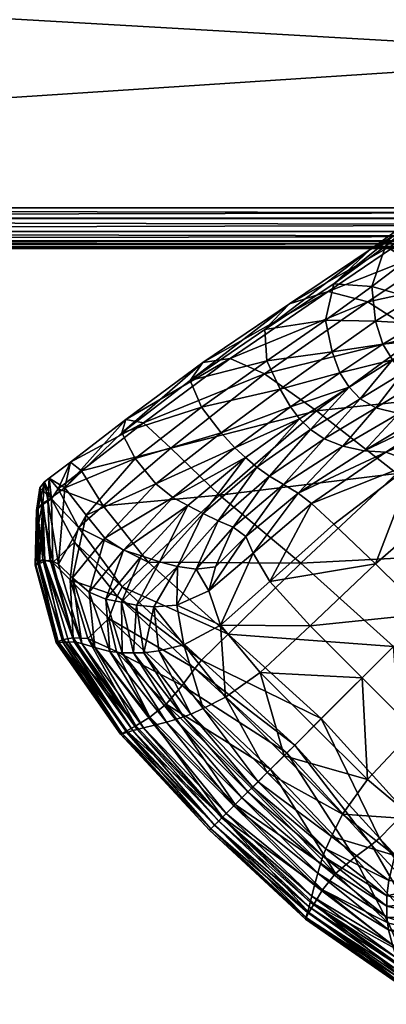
# Model space of a CAD drawing. Header units: millimetres. Extents: x -1220 to 1220, y -575 to 575.
# Tile 3 of 144: x -1038 to -1014, y -575 to -510. Entities that reach past the tile are written whole.
import ezdxf

# ---------------------------------------------------------------- set-up
doc = ezdxf.new("R2010")
doc.units = ezdxf.units.MM
doc.layers.get('0').update_dxf_attribs({"true_color": 0x5890e1})

msp = doc.modelspace()

# ---------------------------------------------------------------- meshes
at = {"color": 134, "true_color": 0x1bb194}
mesh = msp.add_polyface(dxfattribs=at)
corners = [(-1179.073, -499.883, 720.708), (-1178.756, -498.94, 720.799), (-1182.76, -497.29, 720.799), (-1178.44, -497.997, 720.89), (-1182.314, -496.401, 720.89), (-1173.668, -500.28, 720.799), (-1173.47, -499.305, 720.89), (-1178.121, -497.049, 720.921), (-1177.803, -496.101, 720.951), (-1181.416, -494.613, 720.951), (-1181.865, -495.507, 720.921), (-1173.272, -498.325, 720.921), (-1173.074, -497.345, 720.951), (-1167.222, -499.189, 720.921), (-1167.129, -498.195, 720.951), (-1167.314, -500.184, 720.89), (-1159.445, -499.528, 720.921), (-1159.423, -498.53, 720.951), (-821, -499.528, 720.921), (-821, -498.53, 720.951), (-821.787, -498.53, 720.951), (-821.787, -499.528, 720.921), (-820.562, -498.529, 720.889), (-1183.37, -498.503, 720.663), (-1179.188, -500.226, 720.663), (-1159.5, -502.062, 710.949), (-1167.456, -501.717, 710.949), (-1159.488, -464.426, 710.949), (-821, -464.426, 720.951), (-821.787, -464.426, 720.951), (-821.787, -522.214, 710.949), (-821.787, -464.426, 710.949), (-821, -464.426, 710.949), (-841.938, -502.062, 710.949), (-841.938, -464.426, 710.949), (-1197.06, 0, 710.949), (-1159.488, 0, 710.949), (-841.938, 0, 710.949), (-821.787, 0, 710.949), (-821, 0, 710.949), (-820.562, -464.426, 711.012), (-821, 0, 720.951), (-821.787, 0, 720.951), (-1159.488, -464.426, 720.951), (-1159.488, 0, 720.951), (-1193.527, 0, 720.951), (-1178.93, -499.457, 710.949), (-1196.714, -472.459, 710.949), (-1184.121, -492.99, 720.951), (-1191.098, -482.806, 720.951)]
mesh.append_faces([[corners[k] for k in face] for face in [(25, 26, 27), (46, 47, 27), (26, 46, 27), (8, 12, 14), (48, 8, 14), (14, 17, 43), (49, 14, 43)]], dxfattribs={"color": 134})
mesh.append_faces([[corners[k] for k in face] for face in [(0, 1, 2), (1, 3, 4), (3, 1, 5), (5, 6, 3), (7, 8, 9), (9, 10, 7), (3, 7, 10), (11, 12, 8), (8, 7, 11), (6, 11, 7), (7, 3, 6), (13, 14, 12), (12, 11, 13), (15, 13, 11), (11, 6, 15), (16, 17, 14), (14, 13, 16), (18, 19, 20), (20, 21, 18), (22, 19, 18), (23, 24, 0), (21, 20, 17), (17, 16, 21), (28, 29, 20), (20, 19, 28), (30, 31, 32), (33, 34, 31), (31, 30, 33), (27, 34, 33), (33, 25, 27), (35, 36, 27), (34, 27, 36), (36, 37, 34), (31, 34, 37), (37, 38, 31), (32, 31, 38), (38, 39, 32), (40, 32, 39), (29, 28, 41), (41, 42, 29), (43, 44, 45), (43, 17, 20), (20, 29, 43), (44, 43, 29), (29, 42, 44)]], dxfattribs={"vtx2": -1, "color": 134})
mesh = msp.add_polyface(dxfattribs=at)
corners = [(-1178.756, -498.94, 720.799), (-1179.073, -499.883, 720.708), (-1173.865, -501.255, 720.708), (-1173.668, -500.28, 720.799), (-1167.498, -502.165, 720.707), (-1167.406, -501.175, 720.799), (-1173.47, -499.305, 720.89), (-1167.314, -500.184, 720.89), (-1159.51, -502.514, 720.707), (-1159.488, -501.52, 720.799), (-1159.467, -500.526, 720.89), (-821.787, -502.515, 720.707), (-821.787, -501.52, 720.799), (-821.787, -500.526, 720.89), (-1159.445, -499.528, 720.921), (-1167.222, -499.189, 720.921), (-821, -500.526, 720.89), (-821, -499.528, 720.921), (-821.787, -499.528, 720.921), (-1167.456, -501.717, 710.949), (-1159.5, -502.062, 710.949), (-1159.955, -523.001, 710.949), (-1169.396, -522.591, 710.949), (-1177.935, -521.371, 710.949), (-1173.776, -500.814, 710.949), (-1185.61, -519.351, 710.949), (-1178.93, -499.457, 710.949), (-1179.188, -500.226, 720.663), (-1173.937, -501.609, 720.663), (-1167.531, -502.525, 720.663), (-1159.518, -502.876, 720.663), (-821.787, -502.876, 720.663), (-821, -502.876, 720.663), (-821, -502.515, 720.707), (-1185.389, -518.691, 718.274), (-1177.796, -520.688, 718.274), (-1169.332, -521.896, 718.274), (-1159.94, -522.303, 718.274), (-821.787, -522.303, 718.274), (-821, -501.52, 720.799), (-821, -464.426, 710.949), (-821, -523.001, 710.949), (-821.787, -522.214, 710.949), (-841.938, -502.062, 710.949)]
mesh.append_faces([[corners[k] for k in face] for face in [(21, 20, 43), (21, 43, 42), (19, 24, 26)]], dxfattribs={"color": 134})
mesh.append_faces([[corners[k] for k in face] for face in [(0, 1, 2), (2, 3, 0), (3, 2, 4), (4, 5, 3), (6, 3, 5), (5, 7, 6), (5, 4, 8), (8, 9, 5), (7, 5, 9), (9, 10, 7), (9, 8, 11), (11, 12, 9), (10, 9, 12), (12, 13, 10), (10, 14, 15), (15, 7, 10), (16, 17, 18), (18, 13, 16), (19, 20, 21), (21, 22, 19), (19, 22, 23), (23, 24, 19), (24, 23, 25), (25, 26, 24), (27, 28, 2), (2, 1, 27), (28, 29, 4), (4, 2, 28), (29, 30, 8), (8, 4, 29), (31, 32, 33), (33, 11, 31), (34, 35, 28), (28, 27, 34), (35, 36, 29), (29, 28, 35), (29, 36, 37), (37, 30, 29), (32, 31, 38), (12, 11, 33), (33, 39, 12), (13, 12, 39), (13, 18, 14), (14, 10, 13), (31, 11, 8), (8, 30, 31), (38, 31, 30), (40, 41, 42)]], dxfattribs={"vtx2": -1, "color": 134})
mesh = msp.add_polyface(dxfattribs=at)
corners = [(-1159.94, -522.303, 718.274), (-1159.955, -523.017, 718.186), (-821.787, -523.016, 718.186), (-821.787, -522.303, 718.274), (-821, -525.001, 715.659), (-821, -525.001, 715.942), (-821.787, -525.001, 715.942), (-821.787, -525.001, 715.659), (-821, -523.885, 717.955), (-821, -523.016, 718.186), (-821.787, -523.885, 717.955), (-821, -524.505, 717.503), (-821.787, -524.505, 717.503), (-1159.974, -523.876, 711.074), (-1159.955, -523.001, 710.949), (-821.787, -523.001, 710.949), (-821.787, -523.876, 711.074), (-1159.988, -524.501, 711.449), (-821.787, -524.501, 711.449), (-1159.996, -524.877, 716.833), (-1159.998, -525.001, 715.942), (-821.787, -524.877, 716.833), (-1159.988, -524.505, 717.503), (-821, -524.876, 712.074), (-821, -525.001, 712.949), (-821.787, -525.001, 712.949), (-821.787, -524.876, 712.074), (-821, -524.501, 711.449), (-821, -523.001, 710.949), (-821.787, -522.214, 710.949), (-821, -522.303, 718.274), (-821, -502.876, 720.663), (-1159.998, -525.001, 715.659), (-1159.998, -525.001, 713.256), (-821.787, -525.001, 713.256), (-1159.998, -525.001, 712.949), (-1159.974, -523.885, 717.955), (-821, -523.876, 711.074), (-821, -524.877, 716.833), (-1159.996, -524.876, 712.074), (-1159.518, -502.876, 720.663), (-821, -525.001, 713.256)]
mesh.append_faces([[corners[k] for k in face] for face in [(28, 15, 29), (15, 14, 29)]], dxfattribs={"color": 134})
mesh.append_faces([[corners[k] for k in face] for face in [(0, 1, 2), (2, 3, 0), (4, 5, 6), (6, 7, 4), (8, 9, 2), (2, 10, 8), (11, 8, 10), (10, 12, 11), (13, 14, 15), (15, 16, 13), (17, 13, 16), (16, 18, 17), (19, 20, 6), (6, 21, 19), (22, 19, 21), (21, 12, 22), (23, 24, 25), (25, 26, 23), (27, 23, 26), (26, 18, 27), (3, 30, 31), (7, 32, 33), (33, 34, 7), (34, 33, 35), (35, 25, 34), (3, 2, 9), (9, 30, 3), (7, 6, 20), (20, 32, 7), (10, 2, 1), (1, 36, 10), (12, 10, 36), (36, 22, 12), (16, 15, 28), (28, 37, 16), (18, 16, 37), (37, 27, 18), (21, 6, 5), (5, 38, 21), (12, 21, 38), (38, 11, 12), (26, 25, 35), (35, 39, 26), (18, 26, 39), (39, 17, 18), (40, 0, 3), (7, 34, 41), (41, 4, 7), (34, 25, 24), (24, 41, 34)]], dxfattribs={"vtx2": -1, "color": 134})
at = {"color": 196, "true_color": 0x390888}
mesh = msp.add_polyface(dxfattribs=at)
corners = [(-1008.247, -520.091, 28.279), (-1011.491, -522.857, 29.62), (-1014.101, -524.854, 22.01), (-1011.211, -522.262, 20.885), (-1007.577, -520.673, 19.627), (-1004.297, -518.329, 26.829), (-1015.105, -525.072, 14.304), (-1011.912, -523.784, 13.032), (-1005.941, -520.76, 63.551), (-1006.765, -521.438, 59.291), (-1004.509, -518.122, 58.144), (-1003.602, -517.428, 62.353), (-1007.162, -523.906, 64.448), (-1007.869, -524.455, 60.083), (-1005.359, -520.213, 66.78), (-1006.665, -523.498, 67.68), (-1001.966, -516.08, 50.844), (-1005.836, -518.995, 52.409), (-1007.476, -520.052, 45.472), (-1007.979, -522.304, 53.449), (-1009.406, -523.305, 46.402), (-1006.278, -523.164, 70.314), (-1004.872, -519.74, 69.531), (-1004.408, -519.269, 72.143), (-1005.907, -522.84, 72.751), (-1003.897, -518.726, 74.953), (-1005.461, -522.457, 75.391), (-1005.703, -518.438, 36.105), (-1009.322, -521.298, 37.658), (-1003.603, -517.151, 43.811), (-1001.483, -516.575, 34.437), (-1001.127, -522.964, 17.749), (-1004.452, -521.027, 18.589), (-1008.993, -524.321, 12.081), (-1010.867, -524.387, 38.531), (-1012.638, -525.729, 30.419), (-1004.923, -521.974, 78.479), (-1005.248, -525.863, 78.349), (-1004.276, -521.348, 82.258)]
mesh.append_faces([[corners[k] for k in face] for face in [(0, 1, 2), (2, 3, 0), (3, 4, 5), (5, 0, 3), (6, 7, 4), (4, 3, 6), (8, 9, 10), (10, 11, 8), (12, 13, 9), (9, 8, 12), (8, 14, 15), (15, 12, 8), (14, 8, 11), (16, 17, 18), (19, 20, 18), (18, 17, 19), (19, 9, 13), (17, 10, 9), (9, 19, 17), (21, 15, 14), (14, 22, 21), (22, 23, 24), (24, 21, 22), (25, 26, 24), (24, 23, 25), (27, 28, 1), (1, 0, 27), (29, 18, 28), (28, 27, 29), (0, 5, 30), (30, 27, 0), (31, 32, 33), (32, 4, 7), (7, 33, 32), (34, 28, 18), (18, 20, 34), (35, 1, 28), (26, 36, 37), (37, 36, 38)]], dxfattribs={"vtx2": -1, "color": 196})
mesh = msp.add_polyface(dxfattribs=at)
corners = [(-1015.105, -525.072, 14.304), (-1017.506, -527.338, 15.487), (-1022.059, -530.359, 10.708), (-1020.436, -528.644, 8.911), (-1017.892, -527.84, 7.24), (-1011.912, -523.784, 13.032), (-1015.259, -528.522, 6.385), (-1024.337, -532.273, 3.087), (-1008.993, -524.321, 12.081), (-1011.837, -530.72, 5.966), (-1005.649, -526.42, 11.347), (-1022.073, -533.266, 2.273), (-1011.211, -522.262, 20.885), (-1014.101, -524.854, 22.01), (-1012.958, -533.21, 23.137), (-1013.635, -532.342, 23.105), (-1011.37, -531.004, 31.07), (-1010.789, -531.926, 31.128), (-1014.992, -527.51, 22.649), (-1018.049, -529.734, 16.173), (-1014.757, -529.803, 22.954), (-1017.623, -531.834, 16.503), (-1012.638, -525.729, 30.419), (-1012.296, -528.272, 31.937), (-1011.491, -522.857, 29.62), (-1009.933, -530.329, 39.259), (-1010.867, -524.387, 38.531), (-1011.112, -526.838, 39.626), (-1009.406, -523.305, 46.402), (-1009.322, -521.298, 37.658), (-1010.475, -529.334, 39.189), (-1011.999, -529.95, 31.015), (-1010.846, -528.422, 39.82), (-1014.269, -531.31, 23.075), (-1017.116, -533.214, 16.618), (-1009.777, -528.236, 47.262), (-1010.829, -527.78, 41.845), (-1010.036, -526.044, 47.012), (-1010.01, -527.403, 47.711)]
mesh.append_faces([[corners[k] for k in face] for face in [(0, 1, 2), (3, 4, 5), (5, 0, 3), (6, 4, 7), (8, 5, 4), (4, 6, 8), (6, 9, 10), (9, 6, 11), (12, 13, 1), (1, 0, 12), (14, 15, 16), (16, 17, 14), (18, 19, 1), (1, 13, 18), (20, 21, 19), (19, 18, 20), (18, 22, 23), (23, 20, 18), (13, 24, 22), (22, 18, 13), (17, 16, 25), (26, 27, 23), (23, 22, 26), (27, 26, 28), (29, 26, 22), (30, 31, 23), (23, 32, 30), (25, 16, 31), (31, 30, 25), (33, 31, 16), (16, 15, 33), (20, 23, 31), (31, 33, 20), (33, 34, 21), (21, 20, 33), (35, 32, 36), (27, 37, 38), (38, 36, 27), (36, 32, 23), (23, 27, 36)]], dxfattribs={"vtx2": -1, "color": 196})
mesh = msp.add_polyface(dxfattribs=at)
corners = [(-1005.649, -526.42, 11.347), (-1008.993, -524.321, 12.081), (-1015.259, -528.522, 6.385), (-1008.891, -525.209, 54.051), (-1010.036, -526.044, 47.012), (-1009.406, -523.305, 46.402), (-1007.979, -522.304, 53.449), (-1007.869, -524.455, 60.083), (-1001.127, -522.964, 17.749), (-1011.112, -526.838, 39.626), (-1005.807, -526.017, 75.289), (-1005.248, -525.863, 78.349), (-1004.541, -530.327, 77.818), (-1005.461, -522.457, 75.391), (-1006.272, -526.023, 72.856), (-1005.907, -522.84, 72.751), (-1005.439, -529.378, 74.736), (-1005.949, -528.997, 72.614), (-1006.633, -526.075, 70.623), (-1006.346, -528.745, 70.624), (-1006.278, -523.164, 70.314), (-1007.004, -526.157, 68.12), (-1006.665, -523.498, 67.68), (-1006.758, -528.529, 68.27), (-1007.502, -526.254, 64.875), (-1007.313, -528.26, 65.053), (-1007.162, -523.906, 64.448), (-1008.174, -526.47, 60.424), (-1008.006, -528.069, 60.568), (-1009.067, -526.91, 54.303), (-1008.828, -528.09, 54.408), (-1010.01, -527.403, 47.711), (-1009.777, -528.236, 47.262), (-1010.829, -527.78, 41.845), (-1004.276, -521.348, 82.258), (-1004.607, -525.365, 82.462), (-1003.819, -529.441, 82.827)]
mesh.append_faces([[corners[k] for k in face] for face in [(0, 1, 2), (3, 4, 5), (5, 6, 3), (7, 3, 6), (1, 0, 8), (5, 4, 9), (10, 11, 12), (11, 10, 13), (10, 14, 15), (15, 13, 10), (16, 17, 14), (14, 10, 16), (18, 14, 17), (17, 19, 18), (20, 15, 14), (14, 18, 20), (18, 21, 22), (22, 20, 18), (19, 23, 21), (21, 18, 19), (24, 21, 23), (23, 25, 24), (26, 22, 21), (21, 24, 26), (24, 27, 7), (7, 26, 24), (25, 28, 27), (27, 24, 25), (29, 27, 28), (28, 30, 29), (3, 7, 27), (27, 29, 3), (29, 31, 4), (4, 3, 29), (30, 32, 31), (31, 29, 30), (33, 31, 32), (34, 35, 11), (35, 36, 12), (12, 11, 35)]], dxfattribs={"vtx2": -1, "color": 196})
mesh = msp.add_polyface(dxfattribs=at)
corners = [(-1020.436, -528.644, 8.911), (-1022.059, -530.359, 10.708), (-1026.984, -533.708, 7.82), (-1026.161, -532.531, 5.307), (-1015.105, -525.072, 14.304), (-1024.337, -532.273, 3.087), (-1017.892, -527.84, 7.24), (-1022.073, -533.266, 2.273), (-1015.259, -528.522, 6.385), (-1021.931, -532.409, 11.94), (-1026.247, -535.472, 9.513), (-1021.038, -534.281, 12.652), (-1024.937, -537.173, 10.481), (-1018.049, -529.734, 16.173), (-1017.623, -531.834, 16.503), (-1017.506, -527.338, 15.487), (-1020.818, -540.584, 9.821), (-1021.755, -540.036, 10.609), (-1018.135, -537.566, 12.538), (-1024.147, -543.404, 8.993), (-1025.141, -542.991, 9.404), (-1019.863, -541.158, 9.027), (-1023.321, -544.021, 8.538), (-1019.052, -536.959, 12.89), (-1022.582, -539.432, 10.858), (-1023.332, -538.799, 10.838), (-1019.764, -536.25, 12.89), (-1026.136, -542.497, 9.489), (-1027.133, -541.968, 9.41), (-1030.064, -536.515, 1.409), (-1028.256, -538.189, 0.516), (-1025.052, -541.284, 0.516), (-1018.651, -535.723, 2.168), (-1019.694, -545.775, 0.516), (-1013.352, -539.853, 2.078), (-1017.116, -533.214, 16.618), (-1020.371, -535.459, 12.89), (-1024.042, -538.164, 10.818), (-1028.134, -541.448, 9.328), (-1029.255, -540.544, 9.067)]
mesh.append_faces([[corners[k] for k in face] for face in [(0, 1, 2), (2, 3, 0), (1, 0, 4), (3, 5, 6), (6, 0, 3), (5, 7, 8), (9, 10, 2), (2, 1, 9), (11, 12, 10), (10, 9, 11), (9, 13, 14), (14, 11, 9), (1, 15, 13), (13, 9, 1), (16, 17, 18), (19, 20, 17), (17, 16, 19), (16, 21, 22), (23, 18, 17), (17, 24, 23), (24, 25, 26), (26, 23, 24), (24, 17, 20), (20, 27, 24), (27, 28, 25), (25, 24, 27), (7, 5, 29), (29, 30, 7), (30, 31, 32), (32, 7, 30), (31, 33, 34), (35, 36, 11), (36, 37, 12), (12, 11, 36), (26, 25, 37), (37, 36, 26), (38, 37, 25), (25, 28, 38), (39, 12, 37), (37, 38, 39)]], dxfattribs={"vtx2": -1, "color": 196})
mesh = msp.add_polyface(dxfattribs=at)
corners = [(-1022.073, -533.266, 2.273), (-1018.651, -535.723, 2.168), (-1011.837, -530.72, 5.966), (-1016.911, -538.051, 11.484), (-1018.135, -537.566, 12.538), (-1014.735, -535.522, 16.26), (-1013.228, -535.888, 15.124), (-1020.818, -540.584, 9.821), (-1015.515, -538.366, 10.431), (-1019.863, -541.158, 9.027), (-1011.432, -535.921, 13.975), (-1014.077, -538.46, 10.082), (-1018.984, -541.836, 8.76), (-1012.188, -539.137, 10.05), (-1017.509, -543.201, 8.748), (-1009.532, -535.51, 13.564), (-1007.331, -535.599, 13.478), (-1006.924, -534.46, 5.603), (-1013.352, -539.853, 2.078), (-1015.77, -534.933, 16.633), (-1019.052, -536.959, 12.89), (-1019.764, -536.25, 12.89), (-1016.506, -534.153, 16.625), (-1012.958, -533.21, 23.137), (-1012.011, -533.845, 22.839), (-1010.789, -531.926, 31.128), (-1010.004, -532.615, 30.944), (-1013.635, -532.342, 23.105), (-1009.434, -541.199, 9.949), (-1014.768, -545.834, 8.721), (-1025.052, -541.284, 0.516), (-1010.567, -534.179, 21.879), (-1017.116, -533.214, 16.618), (-1014.269, -531.31, 23.075), (-1020.371, -535.459, 12.89), (-1021.038, -534.281, 12.652), (-1017.623, -531.834, 16.503)]
mesh.append_faces([[corners[k] for k in face] for face in [(0, 1, 2), (3, 4, 5), (5, 6, 3), (4, 3, 7), (3, 8, 9), (9, 7, 3), (6, 10, 8), (8, 3, 6), (11, 12, 9), (9, 8, 11), (13, 14, 12), (12, 11, 13), (11, 15, 16), (16, 13, 11), (8, 10, 15), (15, 11, 8), (17, 2, 1), (1, 18, 17), (19, 5, 4), (4, 20, 19), (20, 21, 22), (22, 19, 20), (23, 24, 5), (5, 19, 23), (25, 26, 24), (24, 23, 25), (19, 22, 27), (27, 23, 19), (13, 28, 29), (18, 1, 30), (31, 24, 26), (6, 5, 24), (24, 31, 6), (10, 6, 31), (27, 22, 32), (32, 33, 27), (34, 32, 22), (22, 21, 34), (35, 36, 32)]], dxfattribs={"vtx2": -1, "color": 196})
mesh = msp.add_polyface(dxfattribs=at)
corners = [(-1036.297, -540.161, 4.033), (-1036.603, -540.414, 4.004), (-1036.13, -541.538, 0.648), (-1035.706, -540.876, 0.961), (-1036.386, -541.615, 7.084), (-1036.711, -541.805, 6.946), (-1034.876, -539.1, 4.062), (-1035.266, -540.798, 7.461), (-1034.159, -539.679, 1.077), (-1034.363, -543.418, -0.063), (-1032.717, -542.003, 0.082), (-1036.896, -540.805, 3.976), (-1037.008, -542.125, 6.622), (-1037.132, -543.208, 5.805), (-1037.119, -542.31, 3.956), (-1036.748, -541.919, 1.324), (-1036.982, -543.087, 2.115), (-1030.612, -538.858, 8.453), (-1033.842, -542.603, 8.156), (-1031.506, -537.177, 6.966), (-1029.255, -540.544, 9.067), (-1032.615, -544.137, 8.283), (-1026.247, -535.472, 9.513), (-1024.937, -537.173, 10.481), (-1026.984, -533.708, 7.82), (-1031.235, -536.287, 4.088), (-1026.161, -532.531, 5.307), (-1030.064, -536.515, 1.409), (-1024.337, -532.273, 3.087), (-1028.256, -538.189, 0.516), (-1025.052, -541.284, 0.516), (-1028.134, -541.448, 9.328)]
mesh.append_faces([[corners[k] for k in face] for face in [(0, 1, 2), (2, 3, 0), (4, 5, 1), (1, 0, 4), (0, 6, 7), (7, 4, 0), (3, 8, 6), (6, 0, 3), (9, 3, 2), (10, 8, 3), (3, 9, 10), (11, 12, 13), (13, 14, 11), (1, 5, 12), (12, 11, 1), (11, 15, 2), (2, 1, 11), (14, 16, 15), (15, 11, 14), (17, 18, 7), (7, 19, 17), (20, 21, 18), (18, 17, 20), (17, 22, 23), (23, 20, 17), (19, 24, 22), (22, 17, 19), (25, 19, 7), (7, 6, 25), (26, 24, 19), (19, 25, 26), (25, 27, 28), (28, 26, 25), (6, 8, 27), (27, 25, 6), (29, 27, 8), (8, 10, 29), (30, 29, 10), (21, 20, 31)]], dxfattribs={"vtx2": -1, "color": 196})
mesh = msp.add_polyface(dxfattribs=at)
corners = [(-1026.594, -546.176, 8.621), (-1027.833, -546.008, 8.708), (-1025.141, -542.991, 9.404), (-1024.147, -543.404, 8.993), (-1023.321, -544.021, 8.538), (-1025.314, -546.014, 8.48), (-1020.818, -540.584, 9.821), (-1022.834, -545.126, 8.327), (-1019.863, -541.158, 9.027), (-1018.984, -541.836, 8.76), (-1025.751, -547.609, 8.333), (-1021.736, -546.997, 8.259), (-1024.991, -549.874, 8.188), (-1017.509, -543.201, 8.748), (-1026.136, -542.497, 9.489), (-1024.662, -554.633, 8.076), (-1027.394, -551.183, 8.14), (-1022.375, -552.992, 8.139), (-1026.122, -555.372, 8.038), (-1011.422, -549.126, 8.704), (-1014.768, -545.834, 8.721), (-1009.434, -541.199, 9.949), (-1012.188, -539.137, 10.05), (-1019.08, -549.912, 8.236), (-1015.643, -553.348, 8.236), (-1018.831, -556.536, 8.139), (-1027.857, -548.566, 8.329), (-1018.335, -556.04, 0.082), (-1024.479, -550.475, 0.082), (-1026.231, -552.197, -0.063), (-1020.089, -557.794, -0.063), (-1026.67, -552.728, -0.063), (-1020.61, -558.315, -0.063), (-1027.517, -553.855, -0.063), (-1019.694, -545.775, 0.516), (-1025.052, -541.284, 0.516), (-1029.755, -545.719, 0.082), (-1013.571, -551.276, 0.516), (-1007.432, -545.137, 2.036), (-1013.352, -539.853, 2.078), (-1012.207, -556.784, 8.236)]
mesh.append_faces([[corners[k] for k in face] for face in [(0, 1, 2), (2, 3, 0), (3, 4, 5), (5, 0, 3), (4, 3, 6), (7, 4, 8), (8, 9, 7), (10, 5, 4), (4, 7, 10), (7, 11, 12), (12, 10, 7), (9, 13, 11), (11, 7, 9), (14, 2, 1), (15, 16, 12), (12, 17, 15), (16, 15, 18), (19, 20, 21), (20, 13, 22), (23, 17, 12), (12, 11, 23), (24, 25, 17), (17, 23, 24), (23, 20, 19), (19, 24, 23), (11, 13, 20), (20, 23, 11), (26, 10, 12), (0, 5, 10), (10, 26, 0), (27, 28, 29), (30, 29, 31), (32, 31, 33), (34, 35, 36), (36, 28, 34), (34, 37, 38), (38, 39, 34), (28, 27, 37), (37, 34, 28), (40, 24, 19)]], dxfattribs={"vtx2": -1, "color": 196})
mesh = msp.add_polyface(dxfattribs=at)
corners = [(-1035.69, -550.96, 1.569), (-1037.049, -545.781, 1.569), (-1037.212, -545.903, 3.95), (-1035.819, -551.018, 3.95), (-1037.18, -545.91, 6.337), (-1037.119, -542.31, 3.956), (-1037.132, -543.208, 5.805), (-1036.982, -543.087, 2.115), (-1036.22, -545.58, 8.046), (-1036.566, -545.653, 7.891), (-1036.711, -541.805, 6.946), (-1036.386, -541.615, 7.084), (-1034.636, -550.987, 7.983), (-1035.683, -545.853, 8.054), (-1034.14, -551.081, 7.985), (-1035.266, -540.798, 7.461), (-1036.13, -541.538, 0.648), (-1034.619, -544.39, -0.063), (-1034.363, -543.418, -0.063), (-1031.471, -547.34, -0.063), (-1029.755, -545.719, 0.082), (-1032.717, -542.003, 0.082), (-1031.806, -547.969, -0.063), (-1036.058, -545.737, 0.063), (-1034.909, -546.875, -0.063), (-1035.723, -551.024, 6.332), (-1036.925, -545.795, 7.486), (-1035.394, -551.008, 7.466), (-1037.008, -542.125, 6.622), (-1036.718, -545.549, 0.44), (-1036.748, -541.919, 1.324), (-1034.716, -550.716, 0.063), (-1035.343, -550.82, 0.44), (-1034.753, -546.745, 8.019), (-1033.842, -542.603, 8.156), (-1032.615, -544.137, 8.283), (-1033.641, -547.698, 8), (-1032.559, -548.155, 8.055), (-1031.392, -544.912, 8.41), (-1030.188, -545.305, 8.535), (-1031.516, -548.362, 8.146)]
mesh.append_faces([[corners[k] for k in face] for face in [(0, 1, 2), (3, 2, 4), (2, 5, 6), (6, 4, 2), (1, 7, 5), (5, 2, 1), (8, 9, 10), (10, 11, 8), (9, 8, 12), (8, 13, 14), (11, 15, 13), (13, 8, 11), (16, 17, 18), (18, 19, 20), (20, 21, 18), (17, 22, 19), (19, 18, 17), (17, 16, 23), (23, 24, 17), (22, 17, 24), (25, 4, 26), (27, 26, 9), (26, 28, 10), (10, 9, 26), (4, 6, 28), (28, 26, 4), (29, 30, 7), (7, 1, 29), (23, 16, 30), (30, 29, 23), (31, 23, 29), (32, 29, 1), (33, 34, 35), (35, 36, 33), (13, 15, 34), (34, 33, 13), (37, 38, 39), (39, 40, 37), (36, 35, 38), (38, 37, 36)]], dxfattribs={"vtx2": -1, "color": 196})
mesh = msp.add_polyface(dxfattribs=at)
corners = [(-1029.651, -555.953, -0.063), (-1028.576, -555.092, -0.063), (-1031.853, -551.605, -0.063), (-1027.833, -546.008, 8.708), (-1029.016, -545.694, 8.657), (-1026.136, -542.497, 9.489), (-1030.188, -545.305, 8.535), (-1027.133, -541.968, 9.41), (-1026.937, -555.75, 8.013), (-1030.038, -551.711, 8.069), (-1029.044, -551.577, 8.104), (-1026.122, -555.372, 8.038), (-1027.436, -555.935, 7.996), (-1030.729, -551.713, 8.035), (-1030.524, -548.562, 8.234), (-1031.516, -548.362, 8.146), (-1029.374, -548.662, 8.301), (-1027.394, -551.183, 8.14), (-1024.991, -549.874, 8.188), (-1027.857, -548.566, 8.329), (-1026.594, -546.176, 8.621), (-1026.231, -552.197, -0.063), (-1031.471, -547.34, -0.063), (-1031.806, -547.969, -0.063), (-1026.67, -552.728, -0.063), (-1024.479, -550.475, 0.082), (-1029.755, -545.719, 0.082), (-1027.517, -553.855, -0.063), (-1032.364, -549.426, -0.063), (-1032.298, -551.614, 7.975), (-1028.548, -556.272, 7.967), (-1029.336, -556.478, 7.963), (-1033.275, -551.348, 7.977), (-1030.06, -556.661, 7.963), (-1032.717, -542.003, 0.082), (-1025.052, -541.284, 0.516), (-1028.134, -541.448, 9.328), (-1031.392, -544.912, 8.41), (-1032.615, -544.137, 8.283), (-1027.944, -556.1, 7.979), (-1031.466, -551.708, 7.999)]
mesh.append_faces([[corners[k] for k in face] for face in [(0, 1, 2), (3, 4, 5), (4, 6, 7), (7, 5, 4), (8, 9, 10), (10, 11, 8), (12, 13, 9), (9, 8, 12), (14, 9, 13), (13, 15, 14), (16, 10, 9), (9, 14, 16), (14, 4, 3), (3, 16, 14), (15, 6, 4), (4, 14, 15), (11, 10, 17), (18, 17, 19), (19, 16, 3), (3, 20, 19), (17, 10, 16), (16, 19, 17), (21, 22, 23), (23, 24, 21), (25, 26, 22), (22, 21, 25), (27, 28, 2), (2, 1, 27), (24, 23, 28), (28, 27, 24), (29, 30, 31), (32, 31, 33), (34, 26, 35), (36, 37, 38), (7, 6, 37), (37, 36, 7), (39, 40, 13), (13, 12, 39), (30, 29, 40), (40, 39, 30)]], dxfattribs={"vtx2": -1, "color": 196})
mesh = msp.add_polyface(dxfattribs=at)
corners = [(-1031.853, -551.605, -0.063), (-1033.748, -550.764, -0.063), (-1029.651, -555.953, -0.063), (-1034.716, -550.716, 0.063), (-1030.57, -556.515, 0.063), (-1037.212, -545.903, 3.95), (-1035.819, -551.018, 3.95), (-1035.69, -550.96, 1.569), (-1037.18, -545.91, 6.337), (-1035.723, -551.024, 6.332), (-1030.474, -556.764, 7.963), (-1034.636, -550.987, 7.983), (-1034.14, -551.081, 7.985), (-1030.06, -556.661, 7.963), (-1030.775, -556.844, 7.837), (-1034.982, -550.989, 7.85), (-1031.583, -557.086, 3.95), (-1031.477, -557.029, 1.569), (-1036.566, -545.653, 7.891), (-1036.22, -545.58, 8.046), (-1034.909, -546.875, -0.063), (-1036.058, -545.737, 0.063), (-1032.364, -549.426, -0.063), (-1031.806, -547.969, -0.063), (-1031.159, -556.856, 0.44), (-1035.343, -550.82, 0.44), (-1036.925, -545.795, 7.486), (-1035.394, -551.008, 7.466), (-1036.718, -545.549, 0.44), (-1037.049, -545.781, 1.569), (-1031.158, -556.957, 7.459), (-1031.477, -557.054, 6.33), (-1029.336, -556.478, 7.963), (-1033.275, -551.348, 7.977), (-1032.298, -551.614, 7.975), (-1034.753, -546.745, 8.019), (-1035.683, -545.853, 8.054), (-1033.641, -547.698, 8), (-1032.559, -548.155, 8.055), (-1031.466, -551.708, 7.999), (-1031.516, -548.362, 8.146), (-1030.729, -551.713, 8.035)]
mesh.append_faces([[corners[k] for k in face] for face in [(0, 1, 2), (1, 3, 4), (4, 2, 1), (5, 6, 7), (8, 9, 6), (10, 11, 12), (12, 13, 10), (14, 15, 11), (11, 10, 14), (16, 6, 9), (17, 7, 6), (11, 15, 18), (12, 11, 19), (20, 21, 3), (3, 1, 20), (20, 22, 23), (1, 0, 22), (22, 20, 1), (24, 25, 7), (7, 17, 24), (4, 3, 25), (25, 24, 4), (26, 27, 9), (18, 15, 27), (28, 25, 3), (29, 7, 25), (30, 27, 15), (15, 14, 30), (31, 9, 27), (32, 33, 34), (13, 12, 33), (35, 33, 12), (12, 36, 35), (37, 34, 33), (33, 35, 37), (38, 39, 34), (34, 37, 38), (40, 41, 39), (39, 38, 40)]], dxfattribs={"vtx2": -1, "color": 196})
mesh = msp.add_polyface(dxfattribs=at)
corners = [(-1024.018, -561.723, -0.063), (-1022.932, -560.636, -0.063), (-1028.576, -555.092, -0.063), (-1029.651, -555.953, -0.063), (-1030.57, -556.515, 0.063), (-1024.855, -562.56, 0.063), (-1030.474, -556.764, 7.963), (-1024.894, -562.599, 7.963), (-1025.106, -562.811, 7.837), (-1030.775, -556.844, 7.837), (-1030.06, -556.661, 7.963), (-1024.61, -562.315, 7.963), (-1031.583, -557.086, 3.95), (-1025.704, -563.409, 3.95), (-1025.619, -563.323, 1.569), (-1031.477, -557.029, 1.569), (-1031.477, -557.054, 6.33), (-1025.625, -563.33, 6.33), (-1035.723, -551.024, 6.332), (-1035.819, -551.018, 3.95), (-1026.937, -555.75, 8.013), (-1022.51, -560.214, 8.012), (-1022.861, -560.566, 7.995), (-1027.436, -555.935, 7.996), (-1026.122, -555.372, 8.038), (-1021.899, -559.604, 8.037), (-1024.662, -554.633, 8.076), (-1021.677, -559.381, -0.063), (-1027.517, -553.855, -0.063), (-1031.159, -556.856, 0.44), (-1025.362, -563.067, 0.44), (-1035.394, -551.008, 7.466), (-1031.158, -556.957, 7.459), (-1025.387, -563.092, 7.459), (-1029.336, -556.478, 7.963), (-1024.111, -561.815, 7.963), (-1028.548, -556.272, 7.967), (-1023.576, -561.281, 7.966), (-1027.944, -556.1, 7.979), (-1023.188, -560.893, 7.978), (-1019.381, -569.288, 3.95), (-1019.349, -569.182, 6.33)]
mesh.append_faces([[corners[k] for k in face] for face in [(0, 1, 2), (2, 3, 0), (3, 4, 5), (5, 0, 3), (6, 7, 8), (8, 9, 6), (10, 11, 7), (7, 6, 10), (12, 13, 14), (14, 15, 12), (16, 17, 13), (13, 12, 16), (18, 16, 12), (19, 12, 15), (20, 21, 22), (22, 23, 20), (21, 20, 24), (25, 24, 26), (2, 1, 27), (27, 28, 2), (29, 30, 5), (5, 4, 29), (15, 14, 30), (30, 29, 15), (31, 32, 16), (32, 33, 17), (17, 16, 32), (9, 8, 33), (33, 32, 9), (34, 35, 11), (11, 10, 34), (36, 37, 35), (35, 34, 36), (38, 39, 37), (37, 36, 38), (23, 22, 39), (39, 38, 23), (14, 13, 40), (13, 17, 41)]], dxfattribs={"vtx2": -1, "color": 196})
mesh = msp.add_polyface(dxfattribs=at)
corners = [(-1013.9, -569.558, -0.063), (-1017.387, -566.281, -0.063), (-1018.248, -567.356, -0.063), (-1014.006, -567.743, 8.069), (-1014.008, -568.434, 8.035), (-1018.231, -565.14, 7.996), (-1018.045, -564.642, 8.013), (-1017.668, -563.826, 8.038), (-1013.872, -566.748, 8.104), (-1010.858, -568.229, 8.234), (-1010.958, -567.079, 8.301), (-1016.928, -562.367, 8.076), (-1021.899, -559.604, 8.037), (-1013.478, -565.099, 8.14), (-1015.287, -560.08, 8.139), (-1012.17, -562.696, 8.188), (-1020.795, -558.5, 8.076), (-1018.831, -556.536, 8.139), (-1012.207, -556.784, 8.236), (-1015.643, -553.348, 8.236), (-1010.861, -565.562, 8.329), (-1014.492, -563.935, -0.063), (-1012.77, -562.183, 0.082), (-1018.335, -556.04, 0.082), (-1020.089, -557.794, -0.063), (-1009.635, -569.176, -0.063), (-1015.023, -564.375, -0.063), (-1010.264, -569.511, -0.063), (-1020.61, -558.315, -0.063), (-1016.15, -565.222, -0.063), (-1011.721, -570.069, -0.063), (-1021.677, -559.381, -0.063), (-1018.773, -567.041, 7.963), (-1018.567, -566.253, 7.967), (-1013.91, -570.003, 7.975), (-1013.571, -551.276, 0.516), (-1008.07, -557.399, 0.516), (-1018.395, -565.648, 7.979), (-1014.004, -569.171, 7.999)]
mesh.append_faces([[corners[k] for k in face] for face in [(0, 1, 2), (3, 4, 5), (5, 6, 3), (6, 7, 8), (8, 3, 6), (4, 3, 9), (3, 8, 10), (10, 9, 3), (11, 7, 12), (13, 8, 7), (7, 11, 13), (11, 14, 15), (15, 13, 11), (16, 17, 14), (14, 11, 16), (15, 14, 18), (14, 17, 19), (19, 18, 14), (20, 13, 15), (10, 8, 13), (13, 20, 10), (21, 22, 23), (23, 24, 21), (22, 21, 25), (21, 26, 27), (27, 25, 21), (24, 28, 26), (26, 21, 24), (29, 1, 0), (0, 30, 29), (1, 29, 31), (29, 26, 28), (30, 27, 26), (26, 29, 30), (32, 33, 34), (35, 23, 22), (22, 36, 35), (37, 5, 4), (4, 38, 37), (33, 37, 38)]], dxfattribs={"vtx2": -1, "color": 196})
mesh = msp.add_polyface(dxfattribs=at)
corners = [(-1026.122, -555.372, 8.038), (-1021.899, -559.604, 8.037), (-1022.51, -560.214, 8.012), (-1024.662, -554.633, 8.076), (-1020.795, -558.5, 8.076), (-1022.375, -552.992, 8.139), (-1018.831, -556.536, 8.139), (-1026.231, -552.197, -0.063), (-1020.089, -557.794, -0.063), (-1018.335, -556.04, 0.082), (-1026.67, -552.728, -0.063), (-1020.61, -558.315, -0.063), (-1027.517, -553.855, -0.063), (-1021.677, -559.381, -0.063), (-1018.248, -567.356, -0.063), (-1024.018, -561.723, -0.063), (-1024.855, -562.56, 0.063), (-1018.811, -568.275, 0.063), (-1017.387, -566.281, -0.063), (-1022.932, -560.636, -0.063), (-1019.06, -568.179, 7.963), (-1019.14, -568.479, 7.837), (-1025.106, -562.811, 7.837), (-1024.894, -562.599, 7.963), (-1024.61, -562.315, 7.963), (-1018.956, -567.765, 7.963), (-1019.381, -569.288, 3.95), (-1019.324, -569.182, 1.569), (-1025.619, -563.323, 1.569), (-1019.349, -569.182, 6.33), (-1025.704, -563.409, 3.95), (-1018.045, -564.642, 8.013), (-1018.231, -565.14, 7.996), (-1022.861, -560.566, 7.995), (-1017.668, -563.826, 8.038), (-1016.928, -562.367, 8.076), (-1016.15, -565.222, -0.063), (-1019.151, -568.864, 0.44), (-1025.362, -563.067, 0.44), (-1025.387, -563.092, 7.459), (-1019.252, -568.863, 7.459), (-1025.625, -563.33, 6.33), (-1018.773, -567.041, 7.963), (-1024.111, -561.815, 7.963), (-1023.576, -561.281, 7.966), (-1018.567, -566.253, 7.967), (-1023.188, -560.893, 7.978), (-1018.395, -565.648, 7.979)]
mesh.append_faces([[corners[k] for k in face] for face in [(0, 1, 2), (3, 4, 1), (5, 6, 4), (4, 3, 5), (7, 8, 9), (10, 11, 8), (12, 13, 11), (14, 15, 16), (16, 17, 14), (18, 19, 15), (15, 14, 18), (20, 21, 22), (22, 23, 20), (23, 24, 25), (25, 20, 23), (26, 27, 28), (29, 26, 30), (31, 32, 33), (33, 2, 31), (2, 1, 34), (34, 31, 2), (1, 4, 35), (13, 19, 18), (11, 13, 36), (37, 17, 16), (16, 38, 37), (38, 28, 27), (27, 37, 38), (39, 22, 21), (21, 40, 39), (40, 29, 41), (41, 39, 40), (42, 25, 24), (24, 43, 42), (43, 44, 45), (45, 42, 43), (46, 33, 32), (32, 47, 46), (47, 45, 44), (44, 46, 47)]], dxfattribs={"vtx2": -1, "color": 196})
mesh = msp.add_polyface(dxfattribs=at)
corners = [(-1018.248, -567.356, -0.063), (-1013.06, -571.453, -0.063), (-1013.9, -569.558, -0.063), (-1018.811, -568.275, 0.063), (-1013.011, -572.421, 0.063), (-1013.255, -573.395, 1.569), (-1013.313, -573.524, 3.95), (-1008.198, -574.917, 3.95), (-1013.319, -573.427, 6.332), (-1008.205, -574.885, 6.337), (-1013.282, -572.341, 7.983), (-1013.284, -572.687, 7.85), (-1019.14, -568.479, 7.837), (-1019.06, -568.179, 7.963), (-1018.956, -567.765, 7.963), (-1013.376, -571.844, 7.985), (-1019.324, -569.182, 1.569), (-1019.381, -569.288, 3.95), (-1019.349, -569.182, 6.33), (-1010.858, -568.229, 8.234), (-1010.657, -569.221, 8.146), (-1014.008, -568.434, 8.035), (-1007.876, -573.924, 8.046), (-1007.948, -574.271, 7.891), (-1009.17, -572.614, -0.063), (-1011.721, -570.069, -0.063), (-1013.115, -573.048, 0.44), (-1019.151, -568.864, 0.44), (-1013.303, -573.099, 7.466), (-1008.09, -574.63, 7.486), (-1008.076, -574.754, 1.569), (-1019.252, -568.863, 7.459), (-1013.643, -570.98, 7.977), (-1018.773, -567.041, 7.963), (-1013.91, -570.003, 7.975), (-1009.04, -572.458, 8.019), (-1009.993, -571.346, 8), (-1014.004, -569.171, 7.999), (-1010.451, -570.264, 8.055), (-1018.567, -566.253, 7.967)]
mesh.append_faces([[corners[k] for k in face] for face in [(0, 1, 2), (3, 4, 1), (1, 0, 3), (5, 6, 7), (6, 8, 9), (10, 11, 12), (12, 13, 10), (13, 14, 15), (15, 10, 13), (6, 5, 16), (16, 17, 6), (17, 18, 8), (8, 6, 17), (19, 20, 21), (22, 10, 15), (23, 11, 10), (24, 1, 4), (25, 2, 1), (26, 4, 3), (3, 27, 26), (27, 16, 5), (5, 26, 27), (8, 28, 29), (28, 11, 23), (26, 5, 30), (31, 12, 11), (11, 28, 31), (28, 8, 18), (18, 31, 28), (32, 15, 14), (14, 33, 32), (34, 32, 33), (15, 32, 35), (32, 34, 36), (37, 21, 20), (20, 38, 37), (38, 36, 34), (34, 37, 38), (37, 34, 39)]], dxfattribs={"vtx2": -1, "color": 196})

doc.saveas('drawing.dxf')
